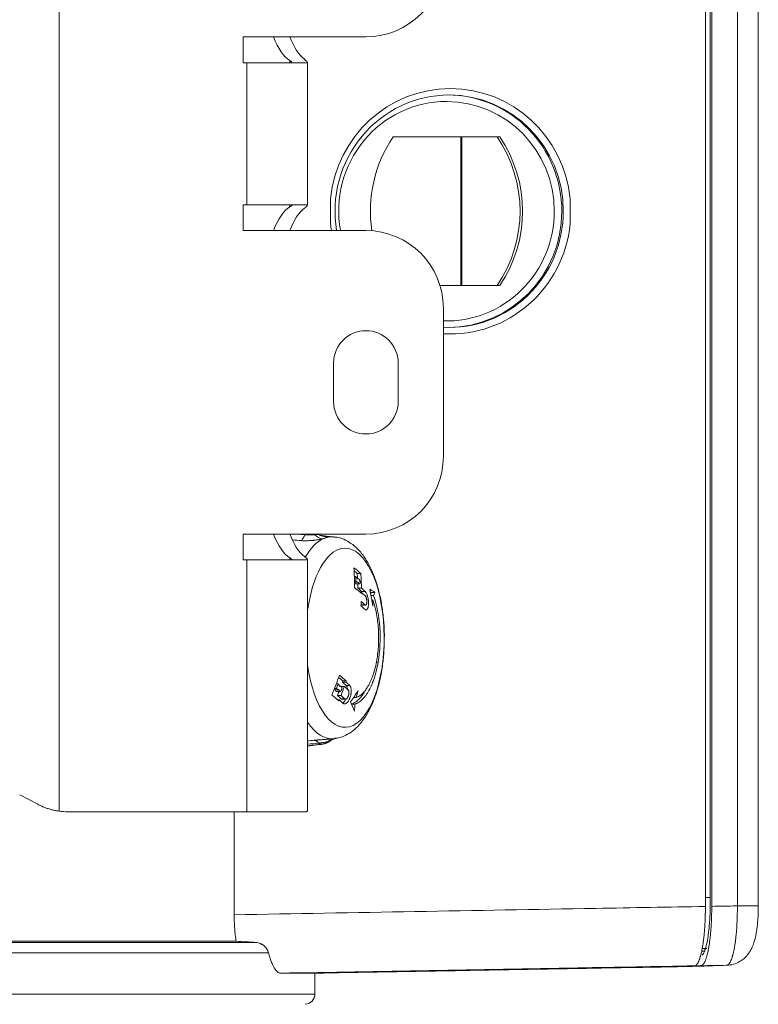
# Model space of a CAD drawing. Header units: inches. Extents: x 3114 to 4554, y 3227 to 4155.
# Tile 4 of 47: x 3636 to 3694, y 3378 to 3454. Entities that reach past the tile are written whole.
import ezdxf

# ---------------------------------------------------------------- set-up
doc = ezdxf.new("R2010")
doc.units = ezdxf.units.IN
doc.header["$MEASUREMENT"] = 0
doc.layers.add('1', color=3, linetype='Continuous', lineweight=15)
doc.layers.add('120', color=7, linetype='Continuous', true_color=0xffffff)
doc.layers.add('200', color=7, linetype='Continuous', true_color=0xffffff)

msp = doc.modelspace()

# ---------------------------------------------------------------- linework, layer by layer
at = {"layer": '1', "color": 7, "linetype": 'Continuous', "lineweight": 0}
for p, q in [((3660.694, 3413.795), (3659.85, 3413.877)), ((3662.281, 3410.731), (3662.386, 3410.731)), ((3662.29, 3410.361), (3662.396, 3410.361)), ((3662.505, 3410.954), (3662.783, 3410.954)), ((3662.602, 3410.541), (3662.548, 3410.541)), ((3662.3, 3410.278), (3662.576, 3410.278)), ((3662.399, 3410.141), (3662.674, 3410.141)), ((3662.552, 3409.83), (3662.827, 3409.83)), ((3662.838, 3409.566), (3663.113, 3409.566)), ((3662.734, 3409.495), (3662.827, 3409.495)), ((3663.567, 3409.25), (3663.771, 3409.25)), ((3663.592, 3409.491), (3663.872, 3409.491)), ((3663.627, 3408.894), (3663.719, 3408.894)), ((3662.825, 3408.523), (3663.097, 3408.523)), ((3662.878, 3408.497), (3663.151, 3408.497)), ((3660.746, 3402.039), (3660.887, 3402.039)), ((3660.817, 3401.956), (3661.093, 3401.956)), ((3660.886, 3402.409), (3661.025, 3402.409)), ((3661.236, 3402.219), (3661.165, 3402.219)), ((3661.255, 3402.215), (3661.514, 3402.215)), ((3661.357, 3402.55), (3661.63, 3402.55)), ((3661.384, 3402.632), (3661.658, 3402.632)), ((3661.642, 3402.286), (3661.916, 3402.286)), ((3660.895, 3401.819), (3661.171, 3401.819)), ((3660.973, 3401.508), (3661.25, 3401.508)), ((3661.259, 3401.244), (3661.536, 3401.244)), ((3661.322, 3401.217), (3661.599, 3401.217)), ((3662.21, 3401.339), (3662.417, 3401.339)), ((3660.99, 3401.173), (3661.116, 3401.173)), ((3662.06, 3400.837), (3662.321, 3400.837)), ((3660.478, 3398.142), (3660.694, 3398.163))]:
    msp.add_line(p, q, dxfattribs=at)
for centre, major_axis, ratio, start_param, end_param in [((3660.548, 3405.979), (0, -7.823), 0.437595, 3.352514, 3.784376), ((3659.805, 3415.576), (-0.46, 1.946), 0.683577, 2.373588, 2.827248), ((3660.337, 3415.758), (-1.458, 1.369), 0.988517, 1.823876, 2.277533), ((3660.548, 3405.979), (0, -7.823), 0.437595, 3.097878, 3.227411), ((3661.555, 3405.979), (0, 6.938), 0.437595, 1.883756, 6.283185), ((3661.555, 3405.979), (0, 6.938), 0.437595, 0, 1.195551), ((3642.236, 3406.471), (-14.691, -16.321), 0.836606, 2.382999, 2.460048), ((3643.633, 3410.91), (-21.042, 3.627), 0.329548, 3.629139, 3.686506), ((3643.633, 3410.91), (-20.737, 3.574), 0.329548, 3.629222, 3.656465), ((3643.787, 3409.748), (-20.827, 5.548), 0.467526, 3.728061, 3.747259), ((3642.332, 3406.385), (-14.7, -16.33), 0.836606, 2.412026, 2.430482), ((3643.172, 3410.288), (21.468, -1.941), 0.181895, 0.458899, 0.478036), ((3642.734, 3406.023), (14.518, 16.128), 0.836606, 5.583559, 5.604613), ((3642.734, 3406.023), (14.719, 16.351), 0.836606, 5.54495, 5.60118), ((3643.367, 3409.369), (21.381, -3.685), 0.329548, 0.487458, 0.543913), ((3642.734, 3406.023), (14.518, 16.128), 0.836606, 5.54756, 5.563281), ((3643.439, 3409.786), (-21.001, 3.62), 0.329548, 3.59536, 3.62915), ((3643.439, 3409.786), (-21.302, 3.672), 0.329548, 3.595757, 3.629071), ((3644.396, 3406.471), (6.333, -20.738), 0.89125, 1.395523, 1.457473), ((3643.125, 3410.192), (-21.508, 1.744), 0.163861, 3.422051, 3.484564), ((3643.381, 3409.451), (21.366, -3.683), 0.329548, 0.454249, 0.487461), ((3642.734, 3406.023), (14.719, 16.351), 0.836606, 5.524279, 5.528312), ((3643.125, 3410.192), (-21.203, 1.72), 0.163861, 3.419446, 3.433307), ((3642.547, 3407.155), (21.239, 4.257), 0.374471, 6.039993, 6.053668), ((3643.524, 3405.094), (16.802, 14.073), 0.796954, 5.644622, 5.669823), ((3642.547, 3407.155), (21.534, 4.316), 0.374471, 6.02277, 6.050001), ((3662.006, 3405.979), (0, -5.193), 0.437595, 1.195699, 2.252084), ((3661.555, 3405.979), (0, 6.938), 0.437595, 1.195551, 1.257892), ((3642.734, 3406.023), (-14.719, -16.351), 0.836606, 2.335249, 2.351748), ((3643.202, 3408.408), (21.527, -3.711), 0.329548, 0.454455, 0.48742), ((3643.26, 3408.743), (-21.482, 3.703), 0.329548, 3.595991, 3.629024), ((3642.236, 3406.471), (-14.691, -16.321), 0.836606, 1.972482, 2.049532), ((3642.198, 3402.588), (-21.081, 3.634), 0.329548, 3.629129, 3.664192), ((3642.198, 3402.588), (-21.381, 3.685), 0.329548, 3.62905, 3.685506), ((3642.392, 3401.657), (21.16, -1.913), 0.181895, 0.530788, 0.539279), ((3642.332, 3406.385), (-14.7, -16.33), 0.836606, 2.002051, 2.020507), ((3642.392, 3401.657), (21.465, -1.94), 0.181895, 0.529798, 0.548995), ((3641.782, 3402.22), (-20.829, 5.548), 0.467526, 3.657163, 3.676299), ((3642.734, 3406.023), (14.719, 16.351), 0.836606, 5.135458, 5.170759), ((3642.184, 3402.506), (-21.066, 3.631), 0.329548, 3.595448, 3.629133), ((3642.734, 3406.023), (14.518, 16.128), 0.836606, 5.185014, 5.189113), ((3642.127, 3402.171), (21.302, -3.672), 0.329548, 0.454166, 0.487478), ((3642.734, 3406.023), (14.719, 16.351), 0.836606, 5.187389, 5.191436), ((3642.184, 3402.506), (-21.366, 3.683), 0.329548, 3.595842, 3.629054), ((3641.933, 3401.047), (21.042, -3.627), 0.329548, 0.487547, 0.544913), ((3642.734, 3406.023), (14.518, 16.128), 0.836606, 5.13233, 5.148103), ((3642.005, 3401.464), (-20.843, 3.593), 0.329548, 3.595147, 3.629193), ((3642.005, 3401.464), (-21.146, 3.645), 0.329548, 3.595554, 3.629112), ((3643.815, 3403.105), (-20.406, -7.332), 0.570593, 2.427271, 2.489259), ((3643.591, 3405.467), (11.732, 18.512), 0.86647, 5.01788, 5.043107), ((3642.734, 3406.023), (14.719, 16.351), 0.836606, 5.114535, 5.118639), ((3641.947, 3401.129), (21.063, -3.631), 0.329548, 0.453851, 0.487541), ((3641.776, 3402.366), (20.786, -5.795), 0.483125, 0.344231, 0.406743), ((3642.26, 3405.486), (-15.054, 15.991), 0.831394, 3.790065, 3.817317), ((3660.548, 3405.979), (0, -7.823), 0.437595, 5.701413, 6.329566), ((3661.072, 3396.2), (0.305, -1.977), 0.690974, 3.088276, 3.542053)]:
    msp.add_ellipse(centre, major_axis=major_axis, ratio=ratio, start_param=start_param, end_param=end_param, dxfattribs=at)
for points, degree in [([(3658.162, 3413.5), (3657.948, 3413.516), (3657.735, 3413.533), (3657.521, 3413.549)], 3), ([(3657.846, 3414.006), (3658.051, 3413.987), (3658.256, 3413.967), (3658.461, 3413.947)], 3), ([(3659.447, 3413.98), (3659.412, 3414.007), (3659.376, 3414.03)], 2), ([(3663.97, 3404.076), (3664.02, 3404.076), (3664.07, 3404.076), (3664.12, 3404.076)], 3), ([(3660.714, 3398.185), (3660.922, 3398.207)], 1), ([(3658.667, 3397.989), (3658.835, 3398.005), (3659.004, 3398.021), (3659.173, 3398.037)], 3), ([(3659.516, 3397.823), (3659.233, 3397.792), (3658.95, 3397.761), (3658.667, 3397.731)], 3), ([(3658.667, 3397.602), (3659.229, 3397.67), (3659.79, 3397.737)], 2), ([(3659.754, 3397.733), (3660.087, 3397.777), (3660.353, 3397.951)], 2), ([(3660.353, 3397.951), (3660.437, 3397.995)], 1)]:
    msp.add_open_spline(points, degree=degree, dxfattribs=at)
for points, knots in [([(3658.162, 3413.5), (3658.175, 3413.512), (3658.19, 3413.526), (3658.205, 3413.541), (3658.208, 3413.544), (3658.21, 3413.546), (3658.215, 3413.552), (3658.225, 3413.562), (3658.261, 3413.604), (3658.319, 3413.681), (3658.368, 3413.762), (3658.415, 3413.85), (3658.439, 3413.897), (3658.461, 3413.947)], [0, 0, 0, 0, 0.125, 0.140625, 0.140625, 0.15625, 0.15625, 0.1875, 0.25, 0.5, 0.75, 0.75, 1, 1, 1, 1]), ([(3659.831, 3413.628), (3659.774, 3413.617), (3659.714, 3413.605), (3659.619, 3413.589), (3659.586, 3413.584), (3659.52, 3413.573), (3659.487, 3413.568), (3659.386, 3413.553), (3659.317, 3413.544), (3659.211, 3413.532), (3659.175, 3413.528), (3659.121, 3413.522), (3659.103, 3413.52), (3659.066, 3413.517), (3659.048, 3413.515), (3658.956, 3413.507), (3658.883, 3413.501), (3658.736, 3413.493), (3658.663, 3413.49), (3658.553, 3413.488), (3658.516, 3413.488), (3658.443, 3413.488), (3658.371, 3413.489), (3658.301, 3413.492), (3658.231, 3413.495), (3658.196, 3413.497), (3658.162, 3413.5)], [0, 0, 0, 0, 0.125, 0.125, 0.1875, 0.1875, 0.25, 0.25, 0.375, 0.375, 0.4375, 0.4375, 0.46875, 0.46875, 0.5, 0.5, 0.625, 0.625, 0.75, 0.75, 0.8125, 0.8125, 0.875, 0.9375, 0.9375, 1, 1, 1, 1]), ([(3658.461, 3413.947), (3658.465, 3413.947), (3658.469, 3413.947), (3658.477, 3413.946), (3658.488, 3413.945), (3658.516, 3413.944), (3658.539, 3413.944), (3658.572, 3413.943), (3658.588, 3413.943), (3658.62, 3413.943), (3658.637, 3413.944), (3658.685, 3413.944), (3658.718, 3413.945), (3658.767, 3413.946), (3658.783, 3413.947), (3658.815, 3413.947), (3658.831, 3413.948), (3658.88, 3413.949), (3658.911, 3413.95), (3658.974, 3413.952), (3659.005, 3413.952), (3659.051, 3413.953), (3659.067, 3413.954), (3659.097, 3413.954), (3659.112, 3413.955), (3659.156, 3413.956), (3659.184, 3413.957), (3659.212, 3413.958)], [0, 0, 0, 0, 0.015625, 0.015625, 0.03125, 0.0625, 0.125, 0.125, 0.1875, 0.1875, 0.25, 0.25, 0.375, 0.375, 0.4375, 0.4375, 0.5, 0.5, 0.625, 0.625, 0.75, 0.75, 0.8125, 0.8125, 0.875, 0.875, 1, 1, 1, 1]), ([(3659.212, 3413.958), (3659.227, 3413.959), (3659.242, 3413.959), (3659.271, 3413.961), (3659.285, 3413.962), (3659.305, 3413.964), (3659.311, 3413.965), (3659.323, 3413.966), (3659.329, 3413.967), (3659.345, 3413.97), (3659.355, 3413.972), (3659.379, 3413.981), (3659.388, 3413.988), (3659.394, 3413.999), (3659.395, 3414.003), (3659.395, 3414.011), (3659.394, 3414.016), (3659.392, 3414.02)], [0, 0, 0, 0, 0.125, 0.125, 0.25, 0.25, 0.3125, 0.3125, 0.375, 0.375, 0.5, 0.5, 0.75, 0.75, 0.875, 0.875, 1, 1, 1, 1]), ([(3659.851, 3413.871), (3659.851, 3413.871), (3659.85, 3413.871), (3659.827, 3413.875), (3659.728, 3413.898), (3659.592, 3413.94), (3659.5, 3413.986), (3659.473, 3414)], [0, 0, 0, 0, 0.02324, 0.240125, 0.478735, 0.844591, 1, 1, 1, 1]), ([(3660.255, 3413.773), (3660.232, 3413.765), (3660.207, 3413.755), (3660.15, 3413.735), (3660.118, 3413.723), (3660.047, 3413.699), (3660.008, 3413.686), (3659.924, 3413.659), (3659.879, 3413.644), (3659.831, 3413.628)], [0, 0, 0, 0, 0.25, 0.25, 0.5, 0.5, 0.75, 0.75, 1, 1, 1, 1]), ([(3659.852, 3413.874), (3659.867, 3413.872), (3659.882, 3413.87), (3659.942, 3413.863), (3659.983, 3413.858), (3660.04, 3413.849), (3660.058, 3413.847), (3660.092, 3413.841), (3660.108, 3413.838), (3660.152, 3413.829), (3660.176, 3413.823), (3660.207, 3413.814), (3660.215, 3413.811), (3660.231, 3413.804), (3660.237, 3413.8), (3660.252, 3413.789), (3660.256, 3413.781), (3660.255, 3413.773)], [0, 0, 0, 0, 0.059952, 0.059952, 0.247961, 0.247961, 0.341966, 0.341966, 0.435971, 0.435971, 0.623981, 0.623981, 0.717985, 0.717985, 0.81199, 0.81199, 1, 1, 1, 1]), ([(3664.596, 3405.879), (3664.599, 3405.956), (3664.611, 3406.399), (3664.565, 3407.212), (3664.448, 3408.291), (3664.251, 3409.327), (3663.982, 3410.304), (3663.637, 3411.206), (3663.211, 3412.019), (3662.72, 3412.688), (3662.182, 3413.201), (3661.62, 3413.549), (3661.117, 3413.744), (3660.806, 3413.771), (3660.698, 3413.772)], [0, 0, 0, 0, 0.020093, 0.116496, 0.213094, 0.310195, 0.40821, 0.507642, 0.609052, 0.712689, 0.801341, 0.883143, 0.960362, 1, 1, 1, 1]), ([(3662.569, 3410.516), (3662.574, 3410.526), (3662.58, 3410.533), (3662.591, 3410.539), (3662.595, 3410.54), (3662.603, 3410.541), (3662.607, 3410.541), (3662.615, 3410.538), (3662.62, 3410.536), (3662.628, 3410.531), (3662.633, 3410.528), (3662.642, 3410.519), (3662.646, 3410.514), (3662.655, 3410.503), (3662.659, 3410.497), (3662.667, 3410.483), (3662.672, 3410.476), (3662.68, 3410.46), (3662.683, 3410.452), (3662.691, 3410.434), (3662.694, 3410.425), (3662.7, 3410.406), (3662.706, 3410.387), (3662.711, 3410.367), (3662.716, 3410.347), (3662.717, 3410.337), (3662.72, 3410.317), (3662.722, 3410.307), (3662.724, 3410.287), (3662.724, 3410.277), (3662.725, 3410.259), (3662.725, 3410.25), (3662.724, 3410.232), (3662.723, 3410.224), (3662.721, 3410.208), (3662.72, 3410.201), (3662.716, 3410.187), (3662.714, 3410.181), (3662.708, 3410.164), (3662.702, 3410.155), (3662.692, 3410.146), (3662.688, 3410.144), (3662.681, 3410.141), (3662.677, 3410.141), (3662.671, 3410.141), (3662.669, 3410.141), (3662.665, 3410.142), (3662.663, 3410.143), (3662.656, 3410.146), (3662.652, 3410.148), (3662.643, 3410.155), (3662.639, 3410.159), (3662.63, 3410.169), (3662.625, 3410.174), (3662.617, 3410.186), (3662.612, 3410.193), (3662.604, 3410.208), (3662.6, 3410.216), (3662.593, 3410.232), (3662.589, 3410.241), (3662.582, 3410.259), (3662.579, 3410.268), (3662.576, 3410.278)], [0, 0, 0, 0, 0.0625, 0.0625, 0.09375, 0.09375, 0.125, 0.125, 0.15625, 0.15625, 0.1875, 0.1875, 0.21875, 0.21875, 0.25, 0.25, 0.28125, 0.28125, 0.3125, 0.3125, 0.34375, 0.34375, 0.375, 0.40625, 0.40625, 0.4375, 0.4375, 0.46875, 0.46875, 0.5, 0.5, 0.53125, 0.53125, 0.5625, 0.5625, 0.59375, 0.59375, 0.625, 0.625, 0.6875, 0.6875, 0.71875, 0.71875, 0.75, 0.75, 0.765625, 0.765625, 0.78125, 0.78125, 0.8125, 0.8125, 0.84375, 0.84375, 0.875, 0.875, 0.90625, 0.90625, 0.9375, 0.9375, 0.96875, 0.96875, 1, 1, 1, 1]), ([(3662.4, 3410.141), (3662.399, 3410.141), (3662.398, 3410.141), (3662.396, 3410.141), (3662.394, 3410.141), (3662.39, 3410.142), (3662.388, 3410.143), (3662.381, 3410.146), (3662.377, 3410.148), (3662.368, 3410.155), (3662.363, 3410.159), (3662.355, 3410.169), (3662.35, 3410.174), (3662.342, 3410.186), (3662.337, 3410.193), (3662.329, 3410.208), (3662.325, 3410.216), (3662.317, 3410.232), (3662.314, 3410.241), (3662.307, 3410.259), (3662.303, 3410.268), (3662.3, 3410.278)], [0, 0, 0, 0, 0.016353, 0.016353, 0.077831, 0.077831, 0.139309, 0.139309, 0.262265, 0.262265, 0.385221, 0.385221, 0.508177, 0.508177, 0.631132, 0.631132, 0.754088, 0.754088, 0.877044, 0.877044, 1, 1, 1, 1]), ([(3663.113, 3409.566), (3663.131, 3409.548), (3663.15, 3409.526), (3663.177, 3409.486), (3663.186, 3409.472), (3663.199, 3409.449), (3663.203, 3409.441), (3663.212, 3409.425), (3663.216, 3409.417), (3663.237, 3409.374), (3663.253, 3409.337), (3663.272, 3409.287), (3663.275, 3409.277), (3663.282, 3409.256), (3663.286, 3409.246), (3663.296, 3409.214), (3663.303, 3409.192), (3663.321, 3409.125), (3663.332, 3409.079), (3663.344, 3409.02), (3663.346, 3409.007), (3663.35, 3408.984), (3663.357, 3408.948), (3663.365, 3408.887), (3663.37, 3408.839), (3663.375, 3408.791), (3663.376, 3408.767), (3663.38, 3408.696), (3663.381, 3408.649), (3663.379, 3408.582), (3663.378, 3408.56), (3663.375, 3408.517), (3663.374, 3408.496), (3663.367, 3408.436), (3663.36, 3408.398), (3663.348, 3408.346), (3663.344, 3408.329), (3663.334, 3408.298), (3663.329, 3408.283), (3663.312, 3408.242), (3663.3, 3408.219), (3663.272, 3408.18), (3663.257, 3408.165), (3663.233, 3408.149), (3663.225, 3408.145), (3663.208, 3408.139), (3663.2, 3408.138), (3663.173, 3408.136), (3663.155, 3408.14), (3663.128, 3408.153), (3663.118, 3408.158), (3663.099, 3408.172), (3663.09, 3408.179), (3663.081, 3408.188)], [0, 0, 0, 0, 0.0625, 0.0625, 0.09375, 0.09375, 0.109375, 0.109375, 0.125, 0.125, 0.1875, 0.1875, 0.203125, 0.203125, 0.21875, 0.21875, 0.25, 0.25, 0.3125, 0.3125, 0.328125, 0.328125, 0.34375, 0.375, 0.40625, 0.40625, 0.4375, 0.4375, 0.5, 0.5, 0.53125, 0.53125, 0.5625, 0.5625, 0.625, 0.625, 0.65625, 0.65625, 0.6875, 0.6875, 0.75, 0.75, 0.8125, 0.8125, 0.84375, 0.84375, 0.875, 0.875, 0.9375, 0.9375, 0.96875, 0.96875, 1, 1, 1, 1]), ([(3663.097, 3408.523), (3663.107, 3408.514), (3663.116, 3408.507), (3663.13, 3408.501), (3663.135, 3408.499), (3663.144, 3408.497), (3663.149, 3408.497), (3663.162, 3408.498), (3663.171, 3408.5), (3663.183, 3408.508), (3663.187, 3408.512), (3663.195, 3408.519), (3663.199, 3408.524), (3663.209, 3408.539), (3663.216, 3408.551), (3663.224, 3408.572), (3663.227, 3408.58), (3663.232, 3408.596), (3663.237, 3408.613), (3663.24, 3408.631), (3663.243, 3408.651), (3663.245, 3408.661), (3663.249, 3408.692), (3663.25, 3408.714), (3663.251, 3408.748), (3663.251, 3408.76), (3663.25, 3408.784), (3663.25, 3408.796), (3663.248, 3408.833), (3663.246, 3408.857), (3663.241, 3408.894), (3663.24, 3408.907), (3663.236, 3408.932), (3663.233, 3408.944), (3663.226, 3408.98), (3663.221, 3409.004), (3663.211, 3409.039), (3663.208, 3409.05), (3663.201, 3409.072), (3663.193, 3409.093), (3663.186, 3409.113), (3663.177, 3409.132), (3663.173, 3409.141), (3663.16, 3409.167), (3663.151, 3409.183), (3663.133, 3409.21), (3663.123, 3409.222), (3663.113, 3409.231)], [0, 0, 0, 0, 0.0625, 0.0625, 0.09375, 0.09375, 0.125, 0.125, 0.1875, 0.1875, 0.21875, 0.21875, 0.25, 0.25, 0.3125, 0.3125, 0.34375, 0.34375, 0.375, 0.40625, 0.40625, 0.4375, 0.4375, 0.5, 0.5, 0.53125, 0.53125, 0.5625, 0.5625, 0.625, 0.625, 0.65625, 0.65625, 0.6875, 0.6875, 0.75, 0.75, 0.78125, 0.78125, 0.8125, 0.84375, 0.84375, 0.875, 0.875, 0.9375, 0.9375, 1, 1, 1, 1]), ([(3664.02, 3404.259), (3664.053, 3404.452), (3664.081, 3404.647), (3664.124, 3405.042), (3664.14, 3405.242), (3664.155, 3405.547), (3664.158, 3405.649), (3664.162, 3405.804), (3664.162, 3405.855), (3664.163, 3405.958), (3664.163, 3406.01), (3664.161, 3406.266), (3664.154, 3406.469), (3664.127, 3406.872), (3664.109, 3407.071), (3664.078, 3407.319), (3664.071, 3407.368), (3664.057, 3407.466), (3664.036, 3407.612), (3664.011, 3407.754), (3663.958, 3408.035), (3663.917, 3408.215), (3663.826, 3408.564), (3663.775, 3408.732), (3663.719, 3408.894)], [0, 0, 0, 0, 0.125, 0.125, 0.25, 0.25, 0.3125, 0.3125, 0.34375, 0.34375, 0.375, 0.375, 0.5, 0.5, 0.625, 0.625, 0.65625, 0.65625, 0.6875, 0.75, 0.75, 0.875, 0.875, 1, 1, 1, 1]), ([(3664.385, 3403.365), (3664.417, 3403.549), (3664.498, 3404.086), (3664.581, 3404.928), (3664.597, 3405.586), (3664.596, 3405.879)], [0, 0, 0, 0, 0.228118, 0.659556, 1, 1, 1, 1]), ([(3662.417, 3401.339), (3662.506, 3401.37), (3662.594, 3401.414), (3662.765, 3401.527), (3662.849, 3401.596), (3662.972, 3401.719), (3663.012, 3401.763), (3663.072, 3401.834), (3663.092, 3401.859), (3663.132, 3401.909), (3663.151, 3401.935), (3663.247, 3402.067), (3663.32, 3402.183), (3663.46, 3402.437), (3663.526, 3402.575), (3663.604, 3402.76), (3663.619, 3402.798), (3663.649, 3402.874), (3663.694, 3402.99), (3663.735, 3403.11), (3663.815, 3403.356), (3663.863, 3403.527), (3663.949, 3403.882), (3663.987, 3404.067), (3664.02, 3404.259)], [0, 0, 0, 0, 0.125, 0.125, 0.25, 0.25, 0.3125, 0.3125, 0.34375, 0.34375, 0.375, 0.375, 0.5, 0.5, 0.625, 0.625, 0.65625, 0.65625, 0.6875, 0.75, 0.75, 0.875, 0.875, 1, 1, 1, 1]), ([(3664.12, 3404.076), (3664.083, 3403.862), (3664.04, 3403.655), (3663.944, 3403.257), (3663.89, 3403.066), (3663.8, 3402.791), (3663.769, 3402.701), (3663.728, 3402.592), (3663.72, 3402.57), (3663.703, 3402.527), (3663.678, 3402.463), (3663.652, 3402.4), (3663.565, 3402.195), (3663.491, 3402.043), (3663.335, 3401.761), (3663.252, 3401.632), (3663.144, 3401.485), (3663.122, 3401.456), (3663.078, 3401.401), (3663.011, 3401.321), (3662.944, 3401.248), (3662.806, 3401.114), (3662.712, 3401.039), (3662.568, 3400.947), (3662.519, 3400.92), (3662.445, 3400.885), (3662.421, 3400.874), (3662.371, 3400.854), (3662.346, 3400.845), (3662.321, 3400.837)], [0, 0, 0, 0, 0.125, 0.125, 0.25, 0.25, 0.3125, 0.3125, 0.328125, 0.328125, 0.34375, 0.375, 0.375, 0.5, 0.5, 0.625, 0.625, 0.65625, 0.65625, 0.6875, 0.75, 0.75, 0.875, 0.875, 0.9375, 0.9375, 0.96875, 0.96875, 1, 1, 1, 1]), ([(3660.922, 3398.207), (3660.957, 3398.209), (3661.2, 3398.233), (3661.629, 3398.418), (3662.181, 3398.756), (3662.688, 3399.238), (3663.155, 3399.856), (3663.574, 3400.615), (3663.93, 3401.497), (3664.201, 3402.425), (3664.333, 3403.064), (3664.385, 3403.365)], [0, 0, 0, 0, 0.017496, 0.124814, 0.23443, 0.3511, 0.4775, 0.612025, 0.749308, 0.885274, 1, 1, 1, 1]), ([(3660.894, 3401.819), (3660.894, 3401.819), (3660.893, 3401.819), (3660.887, 3401.819), (3660.882, 3401.82), (3660.872, 3401.823), (3660.867, 3401.826), (3660.858, 3401.833), (3660.853, 3401.837), (3660.845, 3401.846), (3660.842, 3401.852), (3660.835, 3401.864), (3660.832, 3401.871), (3660.827, 3401.885), (3660.825, 3401.893), (3660.821, 3401.91), (3660.82, 3401.918), (3660.818, 3401.937), (3660.817, 3401.946), (3660.817, 3401.956)], [0, 0, 0, 0, 0.014475, 0.014475, 0.137666, 0.137666, 0.260856, 0.260856, 0.384047, 0.384047, 0.507237, 0.507237, 0.630428, 0.630428, 0.753619, 0.753619, 0.876809, 0.876809, 1, 1, 1, 1]), ([(3661.182, 3402.194), (3661.193, 3402.204), (3661.204, 3402.211), (3661.221, 3402.217), (3661.227, 3402.218), (3661.238, 3402.219), (3661.243, 3402.219), (3661.253, 3402.216), (3661.259, 3402.214), (3661.268, 3402.209), (3661.273, 3402.206), (3661.281, 3402.197), (3661.285, 3402.192), (3661.292, 3402.181), (3661.296, 3402.175), (3661.3, 3402.165), (3661.301, 3402.161), (3661.304, 3402.154), (3661.305, 3402.15), (3661.308, 3402.138), (3661.31, 3402.13), (3661.313, 3402.112), (3661.314, 3402.103), (3661.314, 3402.084), (3661.314, 3402.065), (3661.313, 3402.044), (3661.31, 3402.024), (3661.309, 3402.014), (3661.304, 3401.994), (3661.302, 3401.984), (3661.296, 3401.964), (3661.293, 3401.955), (3661.286, 3401.936), (3661.282, 3401.927), (3661.274, 3401.91), (3661.27, 3401.901), (3661.261, 3401.885), (3661.256, 3401.878), (3661.246, 3401.865), (3661.24, 3401.858), (3661.224, 3401.841), (3661.213, 3401.833), (3661.196, 3401.824), (3661.191, 3401.822), (3661.18, 3401.819), (3661.174, 3401.819), (3661.163, 3401.819), (3661.158, 3401.82), (3661.148, 3401.823), (3661.143, 3401.826), (3661.134, 3401.833), (3661.13, 3401.837), (3661.122, 3401.846), (3661.118, 3401.852), (3661.111, 3401.864), (3661.108, 3401.871), (3661.103, 3401.885), (3661.101, 3401.893), (3661.097, 3401.91), (3661.096, 3401.918), (3661.094, 3401.937), (3661.093, 3401.946), (3661.093, 3401.956)], [0, 0, 0, 0, 0.0625, 0.0625, 0.09375, 0.09375, 0.125, 0.125, 0.15625, 0.15625, 0.1875, 0.1875, 0.21875, 0.21875, 0.25, 0.25, 0.265625, 0.265625, 0.28125, 0.28125, 0.3125, 0.3125, 0.34375, 0.34375, 0.375, 0.40625, 0.40625, 0.4375, 0.4375, 0.46875, 0.46875, 0.5, 0.5, 0.53125, 0.53125, 0.5625, 0.5625, 0.59375, 0.59375, 0.625, 0.625, 0.6875, 0.6875, 0.71875, 0.71875, 0.75, 0.75, 0.78125, 0.78125, 0.8125, 0.8125, 0.84375, 0.84375, 0.875, 0.875, 0.90625, 0.90625, 0.9375, 0.9375, 0.96875, 0.96875, 1, 1, 1, 1]), ([(3661.916, 3402.286), (3661.935, 3402.268), (3661.952, 3402.246), (3661.974, 3402.206), (3661.981, 3402.192), (3661.991, 3402.169), (3661.994, 3402.161), (3662, 3402.145), (3662.003, 3402.137), (3662.016, 3402.094), (3662.025, 3402.057), (3662.032, 3402.007), (3662.033, 3401.997), (3662.036, 3401.976), (3662.037, 3401.966), (3662.04, 3401.934), (3662.041, 3401.912), (3662.042, 3401.846), (3662.041, 3401.8), (3662.036, 3401.741), (3662.035, 3401.729), (3662.033, 3401.705), (3662.029, 3401.669), (3662.02, 3401.61), (3662.01, 3401.562), (3662, 3401.514), (3661.994, 3401.49), (3661.975, 3401.419), (3661.96, 3401.373), (3661.935, 3401.306), (3661.926, 3401.284), (3661.912, 3401.252), (3661.908, 3401.241), (3661.898, 3401.22), (3661.893, 3401.21), (3661.868, 3401.16), (3661.847, 3401.122), (3661.819, 3401.078), (3661.813, 3401.07), (3661.802, 3401.053), (3661.796, 3401.045), (3661.778, 3401.021), (3661.766, 3401.006), (3661.73, 3400.965), (3661.706, 3400.941), (3661.674, 3400.916), (3661.668, 3400.911), (3661.655, 3400.903), (3661.636, 3400.89), (3661.605, 3400.874), (3661.58, 3400.866), (3661.562, 3400.861), (3661.556, 3400.86), (3661.544, 3400.858), (3661.538, 3400.858), (3661.508, 3400.857), (3661.485, 3400.86), (3661.453, 3400.873), (3661.442, 3400.879), (3661.421, 3400.892), (3661.412, 3400.9), (3661.402, 3400.909)], [0, 0, 0, 0, 0.0625, 0.0625, 0.09375, 0.09375, 0.109375, 0.109375, 0.125, 0.125, 0.1875, 0.1875, 0.203125, 0.203125, 0.21875, 0.21875, 0.25, 0.25, 0.3125, 0.3125, 0.328125, 0.328125, 0.34375, 0.375, 0.40625, 0.40625, 0.4375, 0.4375, 0.5, 0.5, 0.53125, 0.53125, 0.546875, 0.546875, 0.5625, 0.5625, 0.625, 0.625, 0.640625, 0.640625, 0.65625, 0.65625, 0.6875, 0.6875, 0.75, 0.75, 0.765625, 0.765625, 0.78125, 0.8125, 0.84375, 0.84375, 0.859375, 0.859375, 0.875, 0.875, 0.9375, 0.9375, 0.96875, 0.96875, 1, 1, 1, 1]), ([(3661.536, 3401.244), (3661.546, 3401.235), (3661.556, 3401.228), (3661.573, 3401.221), (3661.578, 3401.22), (3661.59, 3401.218), (3661.596, 3401.217), (3661.615, 3401.218), (3661.627, 3401.221), (3661.646, 3401.229), (3661.653, 3401.233), (3661.666, 3401.241), (3661.672, 3401.245), (3661.692, 3401.26), (3661.704, 3401.272), (3661.729, 3401.301), (3661.741, 3401.317), (3661.759, 3401.344), (3661.764, 3401.353), (3661.775, 3401.373), (3661.78, 3401.383), (3661.796, 3401.414), (3661.805, 3401.436), (3661.818, 3401.471), (3661.822, 3401.482), (3661.83, 3401.506), (3661.833, 3401.518), (3661.843, 3401.554), (3661.848, 3401.579), (3661.855, 3401.616), (3661.857, 3401.628), (3661.86, 3401.653), (3661.861, 3401.665), (3661.864, 3401.701), (3661.865, 3401.725), (3661.864, 3401.771), (3661.862, 3401.792), (3661.857, 3401.823), (3661.855, 3401.833), (3661.851, 3401.852), (3661.849, 3401.861), (3661.84, 3401.888), (3661.834, 3401.903), (3661.818, 3401.93), (3661.81, 3401.942), (3661.8, 3401.951)], [0, 0, 0, 0, 0.0625, 0.0625, 0.09375, 0.09375, 0.125, 0.125, 0.1875, 0.1875, 0.21875, 0.21875, 0.25, 0.25, 0.3125, 0.3125, 0.375, 0.375, 0.40625, 0.40625, 0.4375, 0.4375, 0.5, 0.5, 0.53125, 0.53125, 0.5625, 0.5625, 0.625, 0.625, 0.65625, 0.65625, 0.6875, 0.6875, 0.75, 0.75, 0.8125, 0.8125, 0.84375, 0.84375, 0.875, 0.875, 0.9375, 0.9375, 1, 1, 1, 1]), ([(3661.642, 3402.286), (3661.661, 3402.268), (3661.678, 3402.246), (3661.7, 3402.206), (3661.707, 3402.192), (3661.717, 3402.169), (3661.72, 3402.161), (3661.726, 3402.145), (3661.729, 3402.137), (3661.742, 3402.094), (3661.75, 3402.057), (3661.758, 3402.007), (3661.759, 3401.997), (3661.761, 3401.976), (3661.762, 3401.966), (3661.764, 3401.948), (3661.764, 3401.941), (3661.765, 3401.934)], [0, 0, 0, 0, 0.272702, 0.272702, 0.409054, 0.409054, 0.477229, 0.477229, 0.545405, 0.545405, 0.818107, 0.818107, 0.886283, 0.886283, 0.954459, 0.954459, 1, 1, 1, 1]), ([(3661.259, 3401.244), (3661.269, 3401.235), (3661.279, 3401.228), (3661.296, 3401.221), (3661.302, 3401.22), (3661.312, 3401.218), (3661.317, 3401.217), (3661.322, 3401.217)], [0, 0, 0, 0, 0.530223, 0.530223, 0.795334, 0.795334, 1, 1, 1, 1]), ([(3661.603, 3401.182), (3661.585, 3401.149), (3661.567, 3401.117), (3661.542, 3401.078), (3661.537, 3401.07), (3661.525, 3401.053), (3661.519, 3401.045), (3661.501, 3401.021), (3661.489, 3401.006), (3661.453, 3400.965), (3661.428, 3400.941), (3661.401, 3400.919), (3661.398, 3400.917), (3661.395, 3400.915)], [0, 0, 0, 0, 0.288571, 0.288571, 0.373295, 0.373295, 0.458019, 0.458019, 0.627468, 0.627468, 0.966364, 0.966364, 1, 1, 1, 1]), ([(3663.05, 3401.755), (3662.997, 3401.67), (3662.944, 3401.59), (3662.866, 3401.485), (3662.844, 3401.456), (3662.8, 3401.401), (3662.734, 3401.321), (3662.666, 3401.248), (3662.528, 3401.114), (3662.435, 3401.039), (3662.29, 3400.947), (3662.242, 3400.92), (3662.168, 3400.885), (3662.143, 3400.874), (3662.093, 3400.854), (3662.068, 3400.845), (3662.043, 3400.837)], [0, 0, 0, 0, 0.176248, 0.176248, 0.244894, 0.244894, 0.31354, 0.450832, 0.450832, 0.725416, 0.725416, 0.862708, 0.862708, 0.931354, 0.931354, 1, 1, 1, 1]), ([(3659.173, 3398.037), (3659.207, 3398.04), (3659.241, 3398.043), (3659.311, 3398.049), (3659.346, 3398.052), (3659.399, 3398.057), (3659.417, 3398.058), (3659.453, 3398.061), (3659.507, 3398.066), (3659.561, 3398.07), (3659.67, 3398.078), (3659.743, 3398.084), (3659.853, 3398.092), (3659.89, 3398.095), (3659.964, 3398.1), (3660.001, 3398.103), (3660.074, 3398.108), (3660.111, 3398.111), (3660.183, 3398.117), (3660.219, 3398.12), (3660.325, 3398.128), (3660.394, 3398.134), (3660.47, 3398.141), (3660.478, 3398.142), (3660.485, 3398.143)], [0, 0, 0, 0, 0.081758, 0.081758, 0.163516, 0.163516, 0.204394, 0.204394, 0.245273, 0.327031, 0.327031, 0.490547, 0.490547, 0.572305, 0.572305, 0.654062, 0.654062, 0.73582, 0.73582, 0.817578, 0.817578, 0.981094, 0.981094, 1, 1, 1, 1]), ([(3660.437, 3397.993), (3660.437, 3397.993), (3660.513, 3398.057), (3660.651, 3398.118), (3660.775, 3398.17), (3660.81, 3398.181), (3660.817, 3398.183)], [0, 0, 0, 0, 0.001438, 0.52902, 0.87128, 1, 1, 1, 1]), ([(3659.173, 3398.037), (3659.187, 3398.036), (3659.203, 3398.033), (3659.219, 3398.029), (3659.223, 3398.028), (3659.224, 3398.028), (3659.23, 3398.027), (3659.241, 3398.024), (3659.281, 3398.011), (3659.345, 3397.979), (3659.403, 3397.936), (3659.459, 3397.885), (3659.488, 3397.856), (3659.516, 3397.823)], [0, 0, 0, 0, 0.125, 0.140625, 0.140625, 0.15625, 0.15625, 0.1875, 0.25, 0.5, 0.75, 0.75, 1, 1, 1, 1]), ([(3660.259, 3397.938), (3660.232, 3397.931), (3660.204, 3397.924), (3660.161, 3397.914), (3660.146, 3397.91), (3660.116, 3397.904), (3660.101, 3397.901), (3660.056, 3397.892), (3660.025, 3397.886), (3659.963, 3397.875), (3659.931, 3397.87), (3659.868, 3397.86), (3659.835, 3397.856), (3659.77, 3397.848), (3659.738, 3397.844), (3659.674, 3397.838), (3659.641, 3397.835), (3659.593, 3397.83), (3659.578, 3397.829), (3659.554, 3397.827), (3659.546, 3397.826), (3659.531, 3397.825), (3659.523, 3397.824), (3659.516, 3397.823)], [0, 0, 0, 0, 0.125, 0.125, 0.1875, 0.1875, 0.25, 0.25, 0.375, 0.375, 0.5, 0.5, 0.625, 0.625, 0.75, 0.75, 0.875, 0.875, 0.9375, 0.9375, 0.96875, 0.96875, 1, 1, 1, 1]), ([(3660.441, 3397.996), (3660.441, 3397.995), (3660.44, 3397.995), (3660.438, 3397.993), (3660.436, 3397.993), (3660.433, 3397.991), (3660.43, 3397.99), (3660.423, 3397.987), (3660.416, 3397.985), (3660.392, 3397.977), (3660.37, 3397.97), (3660.332, 3397.958), (3660.318, 3397.954), (3660.29, 3397.946), (3660.275, 3397.942), (3660.259, 3397.938)], [0, 0, 0, 0, 0.090289, 0.090289, 0.166098, 0.166098, 0.241907, 0.241907, 0.393526, 0.393526, 0.696763, 0.696763, 0.848381, 0.848381, 1, 1, 1, 1])]:
    msp.add_open_spline(points, degree=3, knots=knots, dxfattribs=at)
msp.add_rational_spline([(3659.759, 3397.734), (3659.677, 3397.723), (3659.59, 3397.748), (3659.516, 3397.823)], [0.867631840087, 0.725266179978, 0.624248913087, 0.564580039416], degree=3, dxfattribs=at)
at = {"layer": '120', "color": 7, "linetype": 'Continuous', "lineweight": 0}
for p, q in [((3689.452, 3471.303), (3689.452, 3385.172)), ((3673.534, 3444.756), (3665.288, 3444.756)), ((3670.524, 3444.756), (3670.524, 3433.256)), ((3660.439, 3439.971), (3660.439, 3438.042)), ((3678.994, 3438.042), (3678.994, 3439.971)), ((3668.912, 3433.256), (3673.534, 3433.256)), ((3652.98, 3392.506), (3652.98, 3384.528)), ((3689.452, 3385.856), (3689.828, 3385.856)), ((3457.862, 3382.384), (3654.655, 3382.384)), ((3459.223, 3382.479), (3653.134, 3382.479)), ((3655.64, 3381.586), (3457.118, 3381.586)), ((3689.574, 3381.916), (3689.192, 3381.913)), ((3659.228, 3378.392), (3659.228, 3380.006)), ((3659.228, 3378.392), (3558.173, 3378.392))]:
    msp.add_line(p, q, dxfattribs=at)
msp.add_arc((3658.428, 3378.392), 0.8, 274.02756, 0, dxfattribs=at)
for centre, major_axis, ratio, start_param, end_param in [((3669.717, 3439.006), (0, -9.5), 0.981627, 1.672519, 4.610666), ((3669.621, 3439.006), (0, 9), 0.981627, 0, 1.738184), ((3669.507, 3439.006), (0, -9), 0.981627, 1.570796, 3.141593), ((3669.621, 3439.006), (0, 9), 0.981627, 4.712389, 6.283185), ((3669.411, 3439.006), (0, 8.5), 0.981627, 0, 1.7481), ((3669.411, 3439.006), (0, 8.5), 0.981627, 4.712389, 6.283185), ((3673.42, 3439.006), (0, 10.084), 0.981627, 0.964036, 1.72188), ((3665.14, 3439.006), (0, 10.084), 0.98829, 4.105629, 5.319149), ((3665.402, 3439.006), (0, 10.084), 0.981627, 4.105629, 5.319149), ((3669.411, 3439.006), (0, 8.5), 0.981627, 3.112926, 4.712389), ((3669.621, 3439.006), (0, 9), 0.981627, 3.090738, 4.712389), ((3669.507, 3439.006), (0, -9), 0.981627, 0, 1.570796), ((3669.717, 3439.006), (0, -9.5), 0.981627, 4.814112, 4.870992), ((3669.717, 3439.006), (0, -9.5), 0.981627, 6.224836, 7.752259)]:
    msp.add_ellipse(centre, major_axis=major_axis, ratio=ratio, start_param=start_param, end_param=end_param, dxfattribs=at)
for points, knots in [([(3678.994, 3439.971), (3678.994, 3439.81), (3678.994, 3439.649), (3678.993, 3439.328), (3678.993, 3439.167), (3678.993, 3438.846), (3678.993, 3438.685), (3678.994, 3438.363), (3678.994, 3438.202), (3678.994, 3438.042)], [0, 0, 0, 0, 0.25, 0.25, 0.5, 0.5, 0.75, 0.75, 1, 1, 1, 1]), ([(3652.98, 3384.528), (3662.308, 3384.693), (3671.635, 3384.857), (3683.793, 3385.072), (3686.622, 3385.122), (3689.452, 3385.172)], [0, 0, 0, 0, 0.767259, 0.767259, 1, 1, 1, 1]), ([(3689.452, 3385.172), (3689.452, 3385.021), (3689.45, 3384.871), (3689.445, 3384.573), (3689.438, 3384.279), (3689.425, 3383.989), (3689.415, 3383.809), (3689.413, 3383.773), (3689.409, 3383.701), (3689.407, 3383.666), (3689.4, 3383.559), (3689.395, 3383.489), (3689.38, 3383.281), (3689.357, 3383.011), (3689.33, 3382.754), (3689.308, 3382.568), (3689.296, 3382.475), (3689.284, 3382.385), (3689.276, 3382.326), (3689.271, 3382.296), (3689.25, 3382.15), (3689.231, 3382.038), (3689.193, 3381.826), (3689.153, 3381.625), (3689.109, 3381.446), (3689.08, 3381.341), (3689.074, 3381.32), (3689.062, 3381.279), (3689.056, 3381.259), (3689.038, 3381.2), (3689.026, 3381.163), (3688.989, 3381.056), (3688.938, 3380.927), (3688.885, 3380.824), (3688.844, 3380.757), (3688.823, 3380.727), (3688.802, 3380.7), (3688.788, 3380.683), (3688.781, 3380.674), (3688.745, 3380.636), (3688.687, 3380.59), (3688.628, 3380.573), (3688.599, 3380.571)], [0, 0, 0, 0, 0.0625, 0.0625, 0.125, 0.1875, 0.1875, 0.203125, 0.203125, 0.21875, 0.21875, 0.25, 0.25, 0.3125, 0.375, 0.375, 0.40625, 0.421875, 0.421875, 0.4375, 0.4375, 0.5, 0.5, 0.5625, 0.625, 0.625, 0.640625, 0.640625, 0.65625, 0.65625, 0.6875, 0.6875, 0.75, 0.8125, 0.8125, 0.84375, 0.859375, 0.859375, 0.875, 0.875, 0.9375, 1, 1, 1, 1]), ([(3653.134, 3382.479), (3653.11, 3382.635), (3653.088, 3382.796), (3653.049, 3383.124), (3653.033, 3383.293), (3653.013, 3383.55), (3653.008, 3383.637), (3653, 3383.769), (3652.998, 3383.814), (3652.993, 3383.902), (3652.992, 3383.947), (3652.983, 3384.169), (3652.98, 3384.348), (3652.98, 3384.528)], [0, 0, 0, 0, 0.25, 0.25, 0.5, 0.5, 0.625, 0.625, 0.6875, 0.6875, 0.75, 0.75, 1, 1, 1, 1]), ([(3654.655, 3382.384), (3654.719, 3382.38), (3654.78, 3382.37), (3654.9, 3382.34), (3654.957, 3382.32), (3655.027, 3382.29), (3655.04, 3382.284), (3655.067, 3382.271), (3655.107, 3382.251), (3655.171, 3382.214), (3655.219, 3382.181), (3655.253, 3382.155), (3655.264, 3382.146), (3655.287, 3382.128), (3655.298, 3382.119), (3655.351, 3382.072), (3655.39, 3382.033), (3655.46, 3381.95), (3655.492, 3381.907), (3655.527, 3381.852), (3655.534, 3381.84), (3655.547, 3381.818), (3655.565, 3381.784), (3655.582, 3381.749), (3655.612, 3381.68), (3655.628, 3381.633), (3655.64, 3381.586)], [0, 0, 0, 0, 0.125, 0.125, 0.25, 0.25, 0.28125, 0.28125, 0.3125, 0.375, 0.4375, 0.4375, 0.46875, 0.46875, 0.5, 0.5, 0.625, 0.625, 0.75, 0.75, 0.78125, 0.78125, 0.8125, 0.875, 0.875, 1, 1, 1, 1]), ([(3656.579, 3380.006), (3656.539, 3380.006), (3656.498, 3380.015), (3656.416, 3380.049), (3656.375, 3380.074), (3656.293, 3380.141), (3656.252, 3380.183), (3656.201, 3380.246), (3656.19, 3380.259), (3656.17, 3380.286), (3656.159, 3380.301), (3656.128, 3380.345), (3656.108, 3380.376), (3656.047, 3380.477), (3656.007, 3380.551), (3655.929, 3380.715), (3655.89, 3380.805), (3655.834, 3380.952), (3655.815, 3381.003), (3655.788, 3381.082), (3655.779, 3381.109), (3655.761, 3381.164), (3655.752, 3381.193), (3655.707, 3381.335), (3655.673, 3381.457), (3655.64, 3381.586)], [0, 0, 0, 0, 0.125, 0.125, 0.25, 0.25, 0.375, 0.375, 0.40625, 0.40625, 0.4375, 0.4375, 0.5, 0.5, 0.625, 0.625, 0.75, 0.75, 0.8125, 0.8125, 0.84375, 0.84375, 0.875, 0.875, 1, 1, 1, 1]), ([(3688.599, 3380.571), (3685.589, 3380.518), (3682.579, 3380.465), (3671.906, 3380.277), (3664.243, 3380.142), (3656.579, 3380.006)], [0, 0, 0, 0, 0.282005, 0.282005, 1, 1, 1, 1]), ([(3659.227, 3380.006), (3659.223, 3380.006), (3659.211, 3380.006), (3659.145, 3380.006), (3659.057, 3380.006), (3658.859, 3380.006), (3658.783, 3380.006), (3658.673, 3380.006), (3658.651, 3380.006), (3658.604, 3380.006), (3658.58, 3380.006), (3658.507, 3380.006), (3658.455, 3380.006), (3658.182, 3380.006), (3657.66, 3380.006), (3656.968, 3380.006), (3656.579, 3380.006)], [0, 0, 0, 0, 0.099834, 0.099834, 0.324876, 0.324876, 0.437396, 0.437396, 0.465526, 0.465526, 0.493657, 0.493657, 0.549917, 0.549917, 0.774959, 1, 1, 1, 1]), ([(3688.599, 3380.571), (3688.273, 3380.559), (3687.928, 3380.546), (3687.201, 3380.523), (3686.818, 3380.512), (3686.012, 3380.49), (3685.589, 3380.48), (3684.922, 3380.465), (3684.58, 3380.458), (3684.226, 3380.451), (3683.987, 3380.446), (3683.866, 3380.444), (3683.602, 3380.439), (3683.459, 3380.436), (3683.313, 3380.433)], [0, 0, 0, 0, 0.233127, 0.233127, 0.466255, 0.466255, 0.699382, 0.699382, 0.815946, 0.874228, 0.874228, 0.93251, 0.93251, 1, 1, 1, 1])]:
    msp.add_open_spline(points, degree=3, knots=knots, dxfattribs=at)
for points, degree in [([(3654.655, 3382.384), (3654.148, 3382.415), (3653.641, 3382.447), (3653.134, 3382.479)], 3), ([(3659.161, 3380.005), (3683.274, 3380.433)], 1)]:
    msp.add_open_spline(points, degree=degree, dxfattribs=at)
at = {"layer": '200', "color": 7, "linetype": 'Continuous', "lineweight": 0}
for p, q in [((3639.436, 3392.552), (3639.436, 3497.461)), ((3689.828, 3471.006), (3689.828, 3385.506)), ((3689.943, 3471.294), (3689.943, 3385.18)), ((3691.925, 3385.215), (3691.925, 3471.259)), ((3693.544, 3385.215), (3693.544, 3471.259)), ((3653.673, 3450.506), (3653.673, 3452.506)), ((3653.673, 3452.506), (3663.173, 3452.506)), ((3653.967, 3450.506), (3653.673, 3450.506)), ((3653.967, 3450.506), (3658.64, 3450.506)), ((3653.967, 3439.506), (3653.967, 3450.506)), ((3657.276, 3450.506), (3657.276, 3450.676)), ((3658.667, 3439.474), (3658.667, 3450.539)), ((3670.592, 3444.755), (3670.592, 3433.255)), ((3653.673, 3437.506), (3653.673, 3439.506)), ((3653.967, 3439.506), (3653.673, 3439.506)), ((3653.967, 3439.506), (3658.64, 3439.506)), ((3657.276, 3439.336), (3657.276, 3439.506)), ((3663.173, 3437.506), (3653.673, 3437.506)), ((3669.173, 3420.006), (3669.173, 3431.506)), ((3660.673, 3424.256), (3660.673, 3427.256)), ((3665.673, 3427.256), (3665.673, 3424.256)), ((3653.673, 3412.006), (3653.673, 3414.006)), ((3653.673, 3414.006), (3663.173, 3414.006)), ((3653.967, 3412.006), (3653.673, 3412.006)), ((3653.967, 3412.006), (3658.64, 3412.006)), ((3653.967, 3392.506), (3653.967, 3412.006)), ((3657.276, 3412.006), (3657.276, 3412.176)), ((3658.667, 3392.671), (3658.667, 3412.039)), ((3636.38, 3393.819), (3637.78, 3393.082)), ((3640.109, 3392.506), (3653.967, 3392.506)), ((3653.967, 3392.506), (3658.504, 3392.506)), ((3691.925, 3385.215), (3693.544, 3385.215))]:
    msp.add_line(p, q, dxfattribs=at)
for centre, radius, start, end in [((3663.173, 3458.506), 6, 270, 0), ((3663.173, 3431.506), 6, 0, 90), ((3663.173, 3427.256), 2.5, 0, 180), ((3663.173, 3424.256), 2.5, 180, 0), ((3663.173, 3420.006), 6, 270, 0), ((3640.109, 3397.506), 5, 262.26197, 270)]:
    msp.add_arc(centre, radius, start, end, dxfattribs=at)
for centre, start_param, end_param in [((3657.841, 3458.506), 2.418855, 2.935194), ((3659.11, 3458.506), 2.418858, 2.885015), ((3657.841, 3431.506), 0.206398, 0.722738), ((3659.11, 3431.506), 0.256577, 0.722735), ((3657.841, 3420.006), 2.418855, 2.935194), ((3659.11, 3420.006), 2.418858, 2.885015)]:
    msp.add_ellipse(centre, major_axis=(0, 8), ratio=0.344328, start_param=start_param, end_param=end_param, dxfattribs=at)
for points, knots in [([(3658.411, 3450.768), (3658.427, 3450.756), (3658.458, 3450.732), (3658.499, 3450.699), (3658.536, 3450.669), (3658.568, 3450.641), (3658.595, 3450.616), (3658.618, 3450.594), (3658.63, 3450.58), (3658.636, 3450.574), (3658.636, 3450.574)], [0, 0, 0, 0, 0.147437, 0.293285, 0.437579, 0.580357, 0.721655, 0.861513, 0.999971, 1, 1, 1, 1]), ([(3657.451, 3450.549), (3657.445, 3450.556), (3657.428, 3450.572), (3657.391, 3450.601), (3657.341, 3450.636), (3657.298, 3450.662), (3657.276, 3450.676)], [0, 0, 0, 0, 0.242288, 0.48963, 0.742159, 1, 1, 1, 1]), ([(3658.667, 3450.522), (3658.667, 3450.517), (3658.663, 3450.509), (3658.648, 3450.507), (3658.64, 3450.506)], [0, 0, 0, 0, 0.481643, 1, 1, 1, 1]), ([(3657.276, 3439.336), (3657.289, 3439.344), (3657.314, 3439.36), (3657.347, 3439.381), (3657.376, 3439.401), (3657.401, 3439.419), (3657.422, 3439.435), (3657.438, 3439.45), (3657.447, 3439.458), (3657.451, 3439.462), (3657.451, 3439.462)], [0, 0, 0, 0, 0.147959, 0.294177, 0.438678, 0.581483, 0.722619, 0.862109, 0.999981, 1, 1, 1, 1]), ([(3658.637, 3439.439), (3658.627, 3439.429), (3658.604, 3439.404), (3658.554, 3439.359), (3658.491, 3439.307), (3658.438, 3439.265), (3658.411, 3439.244)], [0, 0, 0, 0, 0.243169, 0.490761, 0.742971, 1, 1, 1, 1]), ([(3658.64, 3439.506), (3658.645, 3439.506), (3658.655, 3439.506), (3658.663, 3439.501), (3658.666, 3439.496), (3658.667, 3439.492), (3658.667, 3439.491)], [0, 0, 0, 0, 0.294065, 0.588252, 0.882662, 1, 1, 1, 1]), ([(3657.451, 3412.049), (3657.445, 3412.056), (3657.428, 3412.072), (3657.391, 3412.101), (3657.341, 3412.136), (3657.298, 3412.162), (3657.276, 3412.176)], [0, 0, 0, 0, 0.242288, 0.48963, 0.742159, 1, 1, 1, 1]), ([(3658.411, 3412.268), (3658.427, 3412.256), (3658.458, 3412.232), (3658.499, 3412.199), (3658.536, 3412.169), (3658.568, 3412.141), (3658.595, 3412.116), (3658.618, 3412.094), (3658.63, 3412.08), (3658.636, 3412.074), (3658.636, 3412.074)], [0, 0, 0, 0, 0.147437, 0.293285, 0.437579, 0.580357, 0.721655, 0.861513, 0.999971, 1, 1, 1, 1]), ([(3658.667, 3412.022), (3658.667, 3412.017), (3658.663, 3412.009), (3658.648, 3412.007), (3658.64, 3412.006)], [0, 0, 0, 0, 0.481643, 1, 1, 1, 1]), ([(3637.78, 3393.082), (3637.823, 3393.06), (3637.909, 3393.015), (3638.041, 3392.954), (3638.174, 3392.895), (3638.308, 3392.841), (3638.444, 3392.791), (3638.628, 3392.729), (3638.862, 3392.662), (3639.147, 3392.596), (3639.34, 3392.567), (3639.436, 3392.552)], [0, 0, 0, 0, 0.083842, 0.167392, 0.250717, 0.333882, 0.416954, 0.500001, 0.667121, 0.833599, 1, 1, 1, 1]), ([(3658.504, 3392.506), (3658.515, 3392.507), (3658.538, 3392.507), (3658.568, 3392.513), (3658.593, 3392.522), (3658.615, 3392.534), (3658.633, 3392.55), (3658.647, 3392.569), (3658.658, 3392.592), (3658.664, 3392.618), (3658.667, 3392.642), (3658.667, 3392.656), (3658.667, 3392.66)], [0, 0, 0, 0, 0.108293, 0.216076, 0.323423, 0.430407, 0.537105, 0.643593, 0.749946, 0.856242, 0.962558, 1, 1, 1, 1]), ([(3689.089, 3380.58), (3689.119, 3380.581), (3689.149, 3380.59), (3689.207, 3380.621), (3689.264, 3380.667), (3689.319, 3380.741), (3689.354, 3380.797), (3689.361, 3380.809), (3689.374, 3380.833), (3689.381, 3380.845), (3689.401, 3380.884), (3689.414, 3380.911), (3689.454, 3380.999), (3689.504, 3381.128), (3689.552, 3381.282), (3689.587, 3381.407), (3689.603, 3381.473), (3689.62, 3381.541), (3689.631, 3381.588), (3689.636, 3381.612), (3689.663, 3381.732), (3689.683, 3381.833), (3689.722, 3382.045), (3689.758, 3382.266), (3689.79, 3382.507), (3689.809, 3382.663), (3689.813, 3382.695), (3689.82, 3382.758), (3689.823, 3382.791), (3689.834, 3382.888), (3689.84, 3382.953), (3689.859, 3383.152), (3689.882, 3383.422), (3689.9, 3383.702), (3689.911, 3383.917), (3689.917, 3384.026), (3689.921, 3384.135), (3689.924, 3384.209), (3689.926, 3384.246), (3689.932, 3384.431), (3689.94, 3384.729), (3689.943, 3385.029), (3689.943, 3385.18)], [0, 0, 0, 0, 0.0625, 0.0625, 0.125, 0.1875, 0.1875, 0.203125, 0.203125, 0.21875, 0.21875, 0.25, 0.25, 0.3125, 0.375, 0.375, 0.40625, 0.421875, 0.421875, 0.4375, 0.4375, 0.5, 0.5, 0.5625, 0.625, 0.625, 0.640625, 0.640625, 0.65625, 0.65625, 0.6875, 0.6875, 0.75, 0.8125, 0.8125, 0.84375, 0.859375, 0.859375, 0.875, 0.875, 0.9375, 1, 1, 1, 1]), ([(3689.828, 3385.506), (3689.828, 3385.415), (3689.827, 3385.231), (3689.822, 3384.956), (3689.813, 3384.638), (3689.797, 3384.281), (3689.763, 3383.764), (3689.704, 3383.155), (3689.608, 3382.516), (3689.509, 3382.078), (3689.42, 3381.795), (3689.341, 3381.6), (3689.267, 3381.468), (3689.215, 3381.405), (3689.198, 3381.387)], [0, 0, 0, 0, 0.047713, 0.095626, 0.14395, 0.215723, 0.28714, 0.429806, 0.572766, 0.715968, 0.787249, 0.858467, 0.953982, 1, 1, 1, 1]), ([(3689.943, 3385.18), (3690.571, 3385.191), (3691.2, 3385.203), (3691.861, 3385.214), (3691.893, 3385.215), (3691.925, 3385.215)], [0, 0, 0, 0, 0.951268, 0.951268, 1, 1, 1, 1]), ([(3691.086, 3380.615), (3691.116, 3380.617), (3691.174, 3380.634), (3691.231, 3380.68), (3691.266, 3380.718), (3691.273, 3380.726), (3691.288, 3380.743), (3691.309, 3380.77), (3691.329, 3380.801), (3691.37, 3380.868), (3691.423, 3380.971), (3691.474, 3381.1), (3691.511, 3381.207), (3691.523, 3381.244), (3691.541, 3381.303), (3691.547, 3381.323), (3691.559, 3381.364), (3691.588, 3381.467), (3691.638, 3381.669), (3691.678, 3381.87), (3691.716, 3382.082), (3691.735, 3382.194), (3691.756, 3382.34), (3691.76, 3382.37), (3691.769, 3382.429), (3691.781, 3382.519), (3691.792, 3382.611), (3691.814, 3382.798), (3691.841, 3383.054), (3691.863, 3383.325), (3691.878, 3383.533), (3691.882, 3383.603), (3691.889, 3383.709), (3691.891, 3383.745), (3691.895, 3383.817), (3691.896, 3383.853), (3691.905, 3384.032), (3691.917, 3384.322), (3691.923, 3384.617), (3691.926, 3384.914), (3691.926, 3385.064), (3691.925, 3385.215)], [0, 0, 0, 0, 0.0625, 0.125, 0.125, 0.140625, 0.140625, 0.15625, 0.1875, 0.1875, 0.25, 0.3125, 0.3125, 0.34375, 0.34375, 0.359375, 0.359375, 0.375, 0.4375, 0.5, 0.5, 0.5625, 0.5625, 0.578125, 0.578125, 0.59375, 0.625, 0.625, 0.6875, 0.75, 0.75, 0.78125, 0.78125, 0.796875, 0.796875, 0.8125, 0.8125, 0.875, 0.9375, 0.9375, 1, 1, 1, 1]), ([(3691.134, 3380.635), (3691.213, 3380.63), (3691.471, 3380.634), (3691.88, 3380.768), (3692.311, 3381.014), (3692.649, 3381.326), (3692.908, 3381.675), (3693.102, 3382.055), (3693.264, 3382.516), (3693.387, 3383.068), (3693.477, 3383.729), (3693.528, 3384.433), (3693.547, 3384.937), (3693.543, 3385.2), (3693.543, 3385.216)], [0, 0, 0, 0, 0.037576, 0.124317, 0.203539, 0.278861, 0.35284, 0.429679, 0.519733, 0.645375, 0.76491, 0.87633, 0.992631, 1, 1, 1, 1]), ([(3685.814, 3380.478), (3685.96, 3380.48), (3686.105, 3380.483), (3686.734, 3380.495), (3687.198, 3380.504), (3688.083, 3380.524), (3688.505, 3380.534), (3689.309, 3380.556), (3689.691, 3380.567), (3690.416, 3380.59), (3690.76, 3380.603), (3691.086, 3380.615)], [0, 0, 0, 0, 0.068224, 0.068224, 0.301168, 0.301168, 0.534112, 0.534112, 0.767056, 0.767056, 1, 1, 1, 1]), ([(3689.089, 3380.58), (3688.764, 3380.567), (3688.42, 3380.555), (3687.693, 3380.532), (3687.31, 3380.52), (3686.806, 3380.507), (3686.704, 3380.504), (3686.497, 3380.499), (3686.183, 3380.491), (3685.858, 3380.484), (3685.191, 3380.469), (3684.726, 3380.459), (3684.096, 3380.447), (3683.952, 3380.445), (3683.806, 3380.442)], [0, 0, 0, 0, 0.233019, 0.233019, 0.466038, 0.466038, 0.524292, 0.524292, 0.582547, 0.699056, 0.699056, 0.932075, 0.932075, 1, 1, 1, 1])]:
    msp.add_open_spline(points, degree=3, knots=knots, dxfattribs=at)
for points, degree in [([(3689.166, 3381.706), (3689.298, 3381.706), (3689.428, 3381.706)], 2), ([(3691.086, 3380.615), (3690.421, 3380.604), (3689.755, 3380.592), (3689.089, 3380.58)], 3), ([(3683.793, 3380.442), (3685.809, 3380.478)], 1)]:
    msp.add_open_spline(points, degree=degree, dxfattribs=at)

doc.saveas('drawing.dxf')
